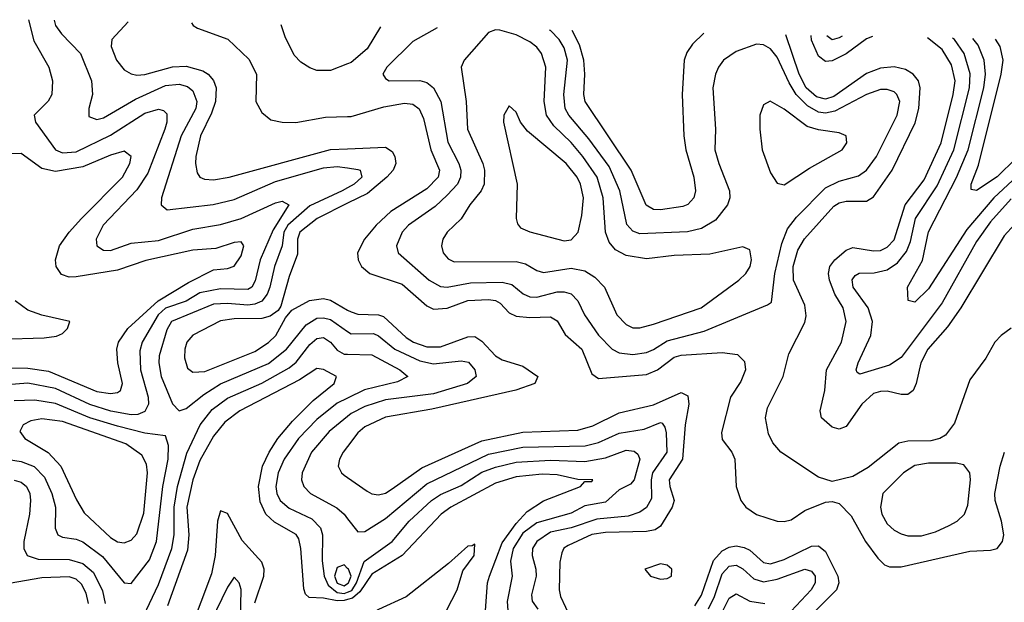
# Model space of a CAD drawing. Header units: inches. Extents: x 1308407 to 1441228, y 959628 to 1036311.
# Tile 197 of 256: x 1319046 to 1321911, y 1034474 to 1036168. Entities that reach past the tile are written whole.
import ezdxf

# ---------------------------------------------------------------- set-up
doc = ezdxf.new("R2010")
doc.units = ezdxf.units.IN
doc.header["$MEASUREMENT"] = 0
doc.layers.add('B3013', color=7, linetype='Continuous')
doc.layers.add('B3023', color=7, linetype='Continuous')

msp = doc.modelspace()

# ---------------------------------------------------------------- linework, layer by layer
at = {"layer": 'B3013', "color": 5}
for points, elevation in [([(1319071.1, 1036168), (1319086.8, 1036106.8), (1319131.1, 1036030), (1319141.7, 1035990), (1319139.8, 1035950), (1319128.7, 1035931.3), (1319087.7, 1035890), (1319092.3, 1035870), (1319149.8, 1035789.8), (1319170, 1035780.8), (1319210, 1035783.9), (1319310, 1035832.1), (1319410, 1035895.7), (1319450, 1035907.4), (1319463.8, 1035903.8), (1319474.1, 1035894.1), (1319474.4, 1035870), (1319468.2, 1035850), (1319418.4, 1035721.6), (1319387.1, 1035672.9), (1319288.3, 1035570), (1319268.6, 1035530), (1319270.2, 1035510), (1319290, 1035497.4), (1319310, 1035496.6), (1319370, 1035518.4), (1319450, 1035525.9), (1319550, 1035559), (1319630, 1035571.9), (1319690, 1035590.1), (1319790, 1035635.7), (1319810, 1035639.9), (1319828.6, 1035630), (1319783, 1035557), (1319745.5, 1035470), (1319731.3, 1035408.7), (1319721.3, 1035390), (1319710, 1035382.9), (1319630, 1035384.8), (1319570, 1035374), (1319530, 1035349.7), (1319470, 1035328.8), (1319448.8, 1035310), (1319402.6, 1035230), (1319395.1, 1035204.9), (1319397.1, 1035150), (1319419.9, 1035070), (1319420.2, 1035050), (1319410, 1035028.3), (1319390, 1035020.1), (1319370, 1035018.9), (1319310.6, 1035029.4), (1319250, 1035049), (1319150, 1035095.1), (1319070, 1035110.6), (1318865.8, 1035094.2)], 2640), ([(1319146.3, 1036166.5), (1319150, 1036151.3), (1319167.1, 1036127.1), (1319222.6, 1036070), (1319254.8, 1035990), (1319257.4, 1035950), (1319247.5, 1035910), (1319246.7, 1035886.7), (1319270, 1035877.7), (1319290, 1035883), (1319383, 1035937), (1319470, 1035976.7), (1319510, 1035980.7), (1319533.8, 1035973.8), (1319550, 1035961.1), (1319560.9, 1035930), (1319558.3, 1035910), (1319516.1, 1035830), (1319458.7, 1035650), (1319457.5, 1035630), (1319475.1, 1035615.1), (1319609.1, 1035630.9), (1319670, 1035644.8), (1319790, 1035697), (1319930, 1035737.5), (1319970, 1035740.8), (1320000, 1035736.7)], 2660), ([(1319361.2, 1036162.2), (1319314.4, 1036110), (1319312.4, 1036090), (1319327.9, 1036050), (1319350, 1036022.2), (1319370, 1036010.1), (1319386.4, 1036006.4), (1319410, 1036008.2), (1319490, 1036031.1), (1319530, 1036032.9), (1319579.2, 1036019.2), (1319594.4, 1036010), (1319610, 1035991.5), (1319617.4, 1035970), (1319615.4, 1035930), (1319604.1, 1035895.9), (1319572.2, 1035830), (1319558.2, 1035770), (1319556.9, 1035750), (1319562.6, 1035722.6), (1319570.1, 1035710.1), (1319583.8, 1035703.8), (1319610, 1035701.8), (1319655.8, 1035710), (1319950, 1035790.5), (1320000, 1035792.7)], 2680), ([(1319545.9, 1036158.5), (1319550.8, 1036150.8), (1319563.2, 1036143.2), (1319651.1, 1036111.1), (1319712.9, 1036052.9), (1319735.2, 1036010), (1319733.3, 1035930), (1319750, 1035897.7), (1319776.7, 1035876.7), (1319809.7, 1035869.7), (1319849.1, 1035869.1), (1319935.5, 1035884.5), (1320000, 1035886.4)], 2720), ([(1320000, 1036039.9), (1319950, 1036019.8), (1319910, 1036020.3), (1319890, 1036027.6), (1319864.2, 1036044.2), (1319844.6, 1036064.6), (1319817.8, 1036117.8), (1319806.3, 1036153.2)], 2720), ([(1318910, 1035157.5), (1319070, 1035154.2), (1319130, 1035145.7), (1319270, 1035087.1), (1319310, 1035081), (1319330, 1035083.7), (1319339.4, 1035090), (1319344.9, 1035110), (1319331.8, 1035170), (1319328.3, 1035210), (1319333.2, 1035230), (1319360.5, 1035270), (1319449.2, 1035350.8), (1319536.6, 1035403.4), (1319610, 1035440.7), (1319650, 1035444.4), (1319670, 1035451.1), (1319690, 1035481.1), (1319698.4, 1035510), (1319690, 1035521.8), (1319670, 1035520.1), (1319617, 1035503), (1319550, 1035497.7), (1319412.4, 1035467.6), (1319330, 1035439.9), (1319210, 1035420.6), (1319190, 1035419.4), (1319167.3, 1035427.3), (1319151.8, 1035450), (1319149.7, 1035469.7), (1319161.3, 1035510), (1319189.7, 1035550), (1319226.1, 1035590), (1319345, 1035710), (1319366.7, 1035750), (1319370.1, 1035770), (1319350, 1035785.5), (1319310, 1035773.9), (1319230, 1035739.9), (1319150, 1035726.4), (1319110, 1035735.3), (1319050, 1035778.8), (1319021.9, 1035778.1)], 2620), ([(1320000, 1035679.1), (1319984.3, 1035670), (1319890, 1035626.8), (1319825.9, 1035570), (1319814.7, 1035550), (1319809.2, 1035510), (1319787.7, 1035450), (1319773.8, 1035390), (1319766, 1035370), (1319750.3, 1035349.7), (1319730, 1035340.2), (1319710, 1035337.5), (1319650, 1035342.9), (1319610, 1035340.5), (1319488, 1035290), (1319474.2, 1035265.8), (1319451.6, 1035190), (1319450.4, 1035170), (1319457.4, 1035130), (1319490, 1035051), (1319510, 1035030.2), (1319530, 1035037.5), (1319581.6, 1035078.4), (1319630, 1035109.3), (1319770, 1035168.5), (1319822.5, 1035210), (1319879.1, 1035280.9), (1319910, 1035299.5), (1319930, 1035301.4), (1319950, 1035295.9), (1320000, 1035261.5)], 2660), ([(1320000, 1035634), (1319911.7, 1035590), (1319860.8, 1035550), (1319854.6, 1035530), (1319854.2, 1035485.8), (1319830, 1035420.7), (1319805.5, 1035334.5), (1319798, 1035322), (1319774.2, 1035305.8), (1319750, 1035298.5), (1319670, 1035298), (1319630, 1035292.3), (1319549.2, 1035250.8), (1319531.7, 1035230), (1319526.2, 1035210), (1319524.9, 1035184.9), (1319534.5, 1035154.5), (1319550, 1035142.5), (1319585, 1035145), (1319730, 1035202.7), (1319770, 1035228.7), (1319791.1, 1035250), (1319818.8, 1035301.2), (1319837.2, 1035322.8), (1319888.7, 1035351.3), (1319930, 1035357.4), (1319950, 1035352.5), (1320000, 1035323.6)], 2680), ([(1318990, 1035238.5), (1319117, 1035243), (1319152.5, 1035247.5), (1319170, 1035255.5), (1319185.2, 1035270), (1319192.2, 1035290), (1319110, 1035308.7), (1319070, 1035323.6), (1319033.1, 1035350)], 2580), ([(1319380.4, 1034379.6), (1319450, 1034525.8), (1319489, 1034630), (1319495.3, 1034670), (1319495.2, 1034750), (1319505.2, 1034810), (1319532.4, 1034907.6), (1319570.8, 1034990), (1319606, 1035034), (1319650, 1035067.6), (1319750, 1035110.5), (1319830, 1035155.6), (1319850, 1035171.7), (1319890, 1035223.4), (1319910, 1035240.9), (1319930, 1035243.9), (1319950, 1035230.5), (1319970, 1035206.4), (1319990, 1035195.2), (1320000, 1035195)], 2640), ([(1320000, 1034481.5), (1319990, 1034478.5), (1319970, 1034478.3), (1319930, 1034486), (1319887.8, 1034487.8), (1319877, 1034497), (1319872.6, 1034512.6), (1319864.2, 1034630), (1319858, 1034658), (1319850, 1034670.5), (1319787, 1034707), (1319762.4, 1034730), (1319745.9, 1034765.9), (1319741.1, 1034810), (1319752.7, 1034870), (1319771.4, 1034910), (1319796.9, 1034950), (1319839.6, 1035000.4), (1319899.6, 1035060.4), (1319961.3, 1035110), (1319967.2, 1035130), (1319930, 1035150.6), (1319910, 1035153.1), (1319859.7, 1035120.3), (1319686.2, 1035030), (1319642.4, 1034997.6), (1319610, 1034956.3), (1319570, 1034885.9), (1319549.6, 1034830), (1319532.3, 1034750), (1319538.4, 1034670), (1319534.5, 1034625.5), (1319476.2, 1034463.8)], 2620), ([(1318970, 1034895.4), (1319050, 1034883.1), (1319088.3, 1034868.3), (1319117.6, 1034837.6), (1319139.4, 1034790), (1319149.7, 1034750), (1319148.8, 1034688.8), (1319156.5, 1034670), (1319170, 1034663), (1319210, 1034657.3), (1319230, 1034649.4), (1319286.6, 1034606.6), (1319350, 1034530.2), (1319370, 1034528.2), (1319423.1, 1034596.9), (1319443.9, 1034650), (1319462.3, 1034810), (1319477.8, 1034890), (1319478.9, 1034930), (1319470, 1034957.6), (1319410, 1034965.9), (1319330, 1034985.7), (1319250, 1035010.5), (1319150, 1035051.7), (1319090, 1035061.7), (1319030, 1035059.5)], 2660), ([(1320000, 1035067.4), (1319970, 1035052.6), (1319910, 1035004.9), (1319856.6, 1034950), (1319815.7, 1034890), (1319797.8, 1034850), (1319791, 1034810), (1319794.3, 1034790), (1319804.1, 1034770), (1319830, 1034747.6), (1319896.1, 1034716.1), (1319921.2, 1034690), (1319927, 1034670), (1319926, 1034594), (1319931.7, 1034550), (1319943.6, 1034523.6), (1319970, 1034502.3), (1319990, 1034499.4), (1320000, 1034503.2)], 2640), ([(1320000, 1035014.2), (1319946, 1034970), (1319894.7, 1034910), (1319867.4, 1034850), (1319865.7, 1034830), (1319872.3, 1034810), (1319892.4, 1034790), (1319968.5, 1034748.5), (1319989.5, 1034730), (1320000, 1034716.7)], 2660), ([(1320000, 1034927.1), (1319987, 1034910), (1319976.6, 1034890), (1319972.7, 1034870), (1319982.2, 1034850), (1319990, 1034843.8), (1320000, 1034836.7)], 2680), ([(1319030, 1034828.8), (1319050, 1034822.8), (1319065.6, 1034810), (1319075, 1034790), (1319077.4, 1034770), (1319074.3, 1034730), (1319057.6, 1034650), (1319058.1, 1034630), (1319068, 1034610), (1319099.2, 1034599.2), (1319190, 1034597.9), (1319230, 1034586.7), (1319260.4, 1034560.4), (1319286.5, 1034506.5), (1319294.3, 1034470)], 2640), ([(1319730, 1034472), (1319756.6, 1034550), (1319757.6, 1034570), (1319750, 1034590.1), (1319693.4, 1034653.4), (1319650, 1034731.8), (1319630, 1034739.7), (1319621.4, 1034710), (1319614.7, 1034610), (1319603.9, 1034556.1), (1319510.5, 1034309.5)], 2580), ([(1320000, 1034572.2), (1319990, 1034582.9), (1319970, 1034575.1), (1319961.8, 1034550), (1319969.4, 1034529.4), (1319990, 1034521.9), (1320000, 1034528.6)], 2660), ([(1319246.3, 1034470), (1319239.7, 1034499.7), (1319226.1, 1034526.1), (1319210, 1034540.7), (1319190, 1034547.6), (1319110, 1034544.5), (1318970, 1034520.5)], 2620), ([(1319687, 1034373), (1319690.6, 1034510.6), (1319684.5, 1034530), (1319670, 1034546.9), (1319650, 1034517.8), (1319570, 1034351.8)], 2560)]:
    msp.add_lwpolyline(points, dxfattribs=dict(at, elevation=elevation))
at = {"layer": 'B3013', "color": 5, "elevation": 2680}
msp.add_lwpolyline([(1319110, 1035006.8), (1319078.6, 1035001.4), (1319055.6, 1034990), (1319046.7, 1034970), (1319060.6, 1034950), (1319128.8, 1034908.8), (1319165.6, 1034870), (1319211.2, 1034771.2), (1319233.9, 1034733.9), (1319310, 1034662.3), (1319330, 1034649.6), (1319350, 1034646.3), (1319370, 1034654.1), (1319387.1, 1034672.9), (1319407, 1034733), (1319417.6, 1034850), (1319415.2, 1034875.2), (1319401.2, 1034901.2), (1319354.4, 1034934.4), (1319170, 1034999.5)], close=True, dxfattribs=at)
at = {"layer": 'B3023', "color": 5}
for points, elevation in [([(1320095.8, 1036147.4), (1320056.6, 1036083.4), (1320010, 1036043.9), (1320000, 1036039.9)], 2720), ([(1320260.8, 1036144.1), (1320190, 1036105), (1320114, 1036030), (1320102.3, 1036010), (1320110, 1035997.1), (1320120.7, 1035990), (1320210, 1035991.3), (1320230, 1035985.5), (1320250.3, 1035970.3), (1320271.1, 1035930), (1320291.9, 1035811.9), (1320323.5, 1035750), (1320329.1, 1035730), (1320328.7, 1035710), (1320319.2, 1035690), (1320290, 1035657.6), (1320255, 1035625), (1320177.2, 1035570), (1320158.4, 1035550), (1320142.2, 1035510), (1320147.4, 1035490), (1320237.5, 1035410), (1320270, 1035391.6), (1320290, 1035390.1), (1320357.6, 1035402.4), (1320450, 1035404.5), (1320477.4, 1035397.4), (1320510.6, 1035370.6), (1320530, 1035362.1), (1320550, 1035361), (1320610, 1035376.1), (1320630, 1035376.9), (1320650, 1035370.5), (1320670.1, 1035350.1), (1320689.5, 1035309.5), (1320730, 1035250.6), (1320770, 1035210.1), (1320790, 1035199.1), (1320830, 1035194.1), (1320870, 1035199.7), (1320890, 1035209), (1320930, 1035234), (1321037.6, 1035262.4), (1321221.6, 1035338.4), (1321233.1, 1035346.9), (1321243, 1035430), (1321263.3, 1035516.7), (1321279.9, 1035560.1), (1321306.1, 1035593.9), (1321390, 1035679.3), (1321430, 1035698.5), (1321486.1, 1035713.9), (1321510, 1035730.7), (1321538.4, 1035770), (1321598.4, 1035890), (1321606.7, 1035930), (1321598.2, 1035950), (1321590, 1035958), (1321570, 1035965.3), (1321550, 1035964.6), (1321510, 1035950.9), (1321417.7, 1035902.3), (1321390, 1035896.6), (1321370, 1035899.1), (1321337.6, 1035917.6), (1321305.4, 1035950), (1321284.4, 1035984.4), (1321250, 1036059.1), (1321230, 1036082.9), (1321210, 1036095.2), (1321190, 1036096.5), (1321130, 1036075.9), (1321094, 1036050), (1321079.2, 1036030), (1321070.1, 1036010), (1321062.5, 1035970), (1321070.6, 1035850), (1321068.6, 1035790), (1321079.6, 1035750), (1321111.2, 1035670), (1321111.8, 1035650), (1321105.1, 1035630), (1321070, 1035585.4), (1321030, 1035560.9), (1320988.5, 1035551.5), (1320850, 1035545.4), (1320830, 1035552.7), (1320812.2, 1035572.2), (1320792.1, 1035670), (1320760.6, 1035740.6), (1320701.4, 1035821.4), (1320643.9, 1035890), (1320633.1, 1035910), (1320628.6, 1035950), (1320639.9, 1036050), (1320630, 1036086.3), (1320615.7, 1036110), (1320590, 1036136.1), (1320587.6, 1036137.6)], 2740), ([(1321036, 1036128.6), (1321003.5, 1036096.5), (1320987, 1036073), (1320978.7, 1036050), (1320972.9, 1035950), (1320978.5, 1035830), (1320984.4, 1035790), (1321007.2, 1035710), (1321012, 1035670), (1321007.5, 1035650), (1320990, 1035630.6), (1320975.3, 1035624.7), (1320910, 1035614.8), (1320890, 1035615.9), (1320868.5, 1035628.5), (1320824.6, 1035730), (1320691, 1035930), (1320687.1, 1035950), (1320690.5, 1036010), (1320687.5, 1036050), (1320675, 1036095), (1320653.5, 1036136.3)], 2720), ([(1321930, 1035270.6), (1321901, 1035250), (1321882.6, 1035230), (1321856.5, 1035183.5), (1321810, 1035120.4), (1321765.4, 1034994.6), (1321739.9, 1034960.1), (1321723.2, 1034950), (1321696.9, 1034943.1), (1321630, 1034941.9), (1321603.3, 1034936.7), (1321514.7, 1034865.3), (1321470, 1034839), (1321410, 1034825), (1321370, 1034837.1), (1321260.5, 1034910), (1321236.9, 1034936.9), (1321224, 1034964), (1321216.2, 1035010), (1321221.3, 1035038.7), (1321266.8, 1035130), (1321284.1, 1035195.9), (1321330, 1035287.6), (1321333.7, 1035306.3), (1321330, 1035337.3), (1321296.9, 1035410), (1321296.5, 1035450), (1321310, 1035498.1), (1321329.2, 1035530.8), (1321414.6, 1035625.4), (1321430, 1035635.1), (1321450, 1035640.1), (1321510, 1035639.9), (1321530, 1035652.5), (1321584.3, 1035730), (1321651.5, 1035868.5), (1321662.2, 1035910), (1321666, 1035970), (1321660.6, 1035990), (1321645.4, 1036010), (1321623.4, 1036023.4), (1321590, 1036031.1), (1321550, 1036026.7), (1321510, 1036012), (1321415, 1035945), (1321390, 1035936.8), (1321363.8, 1035943.8), (1321334.3, 1035970), (1321313.4, 1036010), (1321274.6, 1036123.8)], 2720), ([(1321527.2, 1036118.7), (1321510, 1036112.2), (1321450, 1036069.2), (1321410, 1036048), (1321390, 1036046.8), (1321370, 1036062.1), (1321350, 1036108.6), (1321348.8, 1036122.3)], 2680), ([(1321970, 1035605.3), (1321910, 1035539.6), (1321784.3, 1035330), (1321745.3, 1035274.7), (1321688.3, 1035210), (1321667.8, 1035170), (1321654.3, 1035110), (1321645.4, 1035090), (1321630, 1035077.5), (1321610, 1035077.6), (1321570, 1035087.3), (1321550, 1035087), (1321530, 1035080.4), (1321496.1, 1035050), (1321450, 1034985.2), (1321430, 1034976.7), (1321410, 1034982.6), (1321378.4, 1035010), (1321374.4, 1035030), (1321388.4, 1035090), (1321393.2, 1035150), (1321436.8, 1035230), (1321450.6, 1035290), (1321441.3, 1035330), (1321417.9, 1035370), (1321401.9, 1035410), (1321398.7, 1035430), (1321402.6, 1035450), (1321417.3, 1035470), (1321450, 1035497.4), (1321470, 1035505.1), (1321530, 1035495.5), (1321550, 1035497.1), (1321570, 1035506.1), (1321590, 1035527.3), (1321622.1, 1035630), (1321677.4, 1035702.6), (1321727.2, 1035810), (1321762.1, 1035950), (1321767.2, 1035990), (1321756.8, 1036036.8), (1321730, 1036081.2), (1321687.2, 1036115.5)], 2680), ([(1321439.1, 1036120.5), (1321430, 1036115.4), (1321410, 1036109.9), (1321393.8, 1036121.4)], 2660), ([(1321930, 1035647.1), (1321870, 1035580.1), (1321830, 1035522.8), (1321730, 1035344.5), (1321610, 1035185.2), (1321576.5, 1035163.5), (1321490, 1035136.8), (1321482.1, 1035142.1), (1321479.8, 1035150), (1321485.3, 1035170), (1321521.8, 1035250), (1321526.6, 1035290), (1321514.4, 1035330), (1321470.9, 1035390), (1321468.1, 1035411.9), (1321476.2, 1035423.8), (1321488.7, 1035431.3), (1321531.8, 1035431.8), (1321570, 1035440.5), (1321599.5, 1035460.5), (1321626.1, 1035493.9), (1321637.5, 1035522.5), (1321651.7, 1035590), (1321715.3, 1035684.7), (1321763.7, 1035790), (1321809.1, 1035970), (1321810.8, 1036010.8), (1321793.3, 1036070), (1321765.6, 1036110), (1321760.2, 1036114.1)], 2660), ([(1322030, 1035789.3), (1321879.7, 1035650), (1321801.8, 1035558.2), (1321690, 1035384.9), (1321650, 1035346.1), (1321631, 1035351), (1321629.1, 1035390), (1321672.5, 1035467.5), (1321690, 1035550.9), (1321771.1, 1035708.9), (1321805.4, 1035790), (1321850.8, 1035970), (1321855.7, 1036010), (1321852, 1036050), (1321834, 1036094), (1321819.4, 1036112.9)], 2640), ([(1322000.4, 1035819.6), (1321890, 1035710.6), (1321830, 1035671.4), (1321814.5, 1035674.5), (1321813.9, 1035690), (1321835.5, 1035744.5), (1321901.2, 1036010), (1321907.2, 1036050), (1321898.8, 1036090), (1321884.6, 1036111.6)], 2620), ([(1320000, 1035886.4), (1320010, 1035886.7), (1320105.2, 1035914.8), (1320165.4, 1035925.4), (1320190, 1035922.5), (1320208.6, 1035908.6), (1320221, 1035881), (1320241.8, 1035790), (1320267, 1035730), (1320263.5, 1035710), (1320230, 1035676.3), (1320126.1, 1035610), (1320083.4, 1035570), (1320049.2, 1035530), (1320029.1, 1035490), (1320030.7, 1035470), (1320040.7, 1035450), (1320064.6, 1035430), (1320159.1, 1035399.1), (1320230, 1035336.1), (1320250, 1035326.6), (1320290, 1035329.5), (1320350, 1035351.8), (1320410, 1035354.3), (1320430, 1035351.2), (1320443.5, 1035343.5), (1320470, 1035315.5), (1320490, 1035305.9), (1320530, 1035301.9), (1320590, 1035303.8), (1320610, 1035291.9), (1320632.9, 1035252.9), (1320681.3, 1035210), (1320710, 1035138), (1320730, 1035124.1), (1320870, 1035135.9), (1320901.3, 1035150), (1320950, 1035186.4), (1320970, 1035192.6), (1321090, 1035200.3), (1321134.2, 1035194.2), (1321154.4, 1035174.4), (1321157.9, 1035150), (1321144, 1035116), (1321113.9, 1035070), (1321087.3, 1034967.3), (1321090, 1034946.9), (1321117.8, 1034910), (1321126.1, 1034890), (1321130.8, 1034810), (1321143.9, 1034770), (1321158.4, 1034750), (1321190, 1034729.4), (1321250, 1034709.7), (1321270, 1034708.2), (1321290, 1034713.5), (1321330, 1034740.1), (1321390, 1034764.5), (1321410, 1034767.1), (1321430, 1034760.7), (1321464.9, 1034724.9), (1321506.2, 1034650), (1321542.1, 1034602.1), (1321562.3, 1034582.3), (1321576.3, 1034576.3), (1321610, 1034576.5), (1321810, 1034622.7), (1321870, 1034625.1), (1321889.9, 1034630.1), (1321905.4, 1034650), (1321908.8, 1034670), (1321902.2, 1034710), (1321883.5, 1034770), (1321883, 1034790), (1321898.5, 1034870), (1321911.2, 1034910)], 2720), ([(1320000, 1035792.7), (1320110, 1035797.6), (1320130, 1035784.2), (1320137.7, 1035770), (1320140.3, 1035750), (1320132.4, 1035730), (1320114.4, 1035710), (1320057.4, 1035662.6), (1320000, 1035634)], 2680), ([(1320000, 1035736.7), (1320030, 1035732.7), (1320036.9, 1035730), (1320041.5, 1035710), (1320018.8, 1035690), (1320000, 1035679.1)], 2660), ([(1320000, 1035323.6), (1320010, 1035317.9), (1320030, 1035311.2), (1320090, 1035310.1), (1320104.8, 1035304.8), (1320170, 1035244.2), (1320191.8, 1035230), (1320230, 1035216.6), (1320270, 1035216.2), (1320350, 1035245.6), (1320370, 1035246.4), (1320390, 1035233.3), (1320430.3, 1035190.3), (1320450, 1035179), (1320510, 1035160.5), (1320553.4, 1035130), (1320544.6, 1035110), (1320489.8, 1035090.2), (1320244.8, 1035035.2), (1320110, 1035011.9), (1320050, 1034983.7), (1320030, 1034966.5), (1320000, 1034927.1)], 2680), ([(1320000, 1035261.5), (1320010, 1035254.6), (1320074.9, 1035254.9), (1320090, 1035248.3), (1320137.5, 1035210), (1320210, 1035175.8), (1320250, 1035167.5), (1320330, 1035176.1), (1320351.7, 1035171.7), (1320369.6, 1035150), (1320373.6, 1035130), (1320348.7, 1035110), (1320250, 1035080), (1320110, 1035062), (1320050, 1035043.5), (1320010, 1035022.4), (1320000, 1035014.2)], 2660), ([(1320000, 1035195), (1320070, 1035193.1), (1320151.9, 1035150), (1320174.7, 1035130), (1320145.5, 1035114.5), (1320048.6, 1035091.4), (1320000, 1035067.4)], 2640), ([(1320000, 1034836.7), (1320056.5, 1034796.5), (1320070, 1034789), (1320090, 1034785.7), (1320110, 1034791.1), (1320130, 1034803.6), (1320215.5, 1034864.5), (1320390, 1034943.1), (1320510, 1034968), (1320670, 1034973.8), (1320712.9, 1034987.1), (1320790, 1035024.2), (1320890, 1035047.7), (1320970, 1035083.6), (1320990, 1035074.4), (1320992.4, 1035050), (1320982, 1034990), (1320974.4, 1034890), (1320935.2, 1034830), (1320937, 1034810), (1320950.4, 1034770), (1320944.6, 1034750), (1320910, 1034694.6), (1320895.2, 1034684.8), (1320870, 1034679.1), (1320750, 1034677), (1320710, 1034671.1), (1320641.2, 1034638.8), (1320629.3, 1034630.7), (1320622.9, 1034617.1), (1320617.4, 1034590), (1320615.4, 1034510), (1320619.4, 1034490), (1320648.8, 1034428.8)], 2680), ([(1320000, 1034716.7), (1320030, 1034678.8), (1320050, 1034679.4), (1320110, 1034717.2), (1320230, 1034818.5), (1320410, 1034904.2), (1320510, 1034924.7), (1320691, 1034929), (1320730, 1034938.4), (1320790, 1034965.7), (1320862.5, 1034977.5), (1320910, 1034996.6), (1320914.9, 1034994.9), (1320923.2, 1034983.2), (1320926.4, 1034966.4), (1320928.3, 1034910), (1320887.2, 1034850), (1320883, 1034830), (1320884.1, 1034775.9), (1320870, 1034749.4), (1320850, 1034735.8), (1320816, 1034724), (1320724.9, 1034715.1), (1320650, 1034689.8), (1320590, 1034677.7), (1320550.1, 1034650), (1320538, 1034630), (1320536.5, 1034610), (1320547.9, 1034570), (1320548.5, 1034550), (1320535.1, 1034495.1), (1320537.2, 1034477.2), (1320553.2, 1034453.2)], 2660), ([(1320000, 1034503.2), (1320012.2, 1034507.8), (1320026.2, 1034530), (1320047.8, 1034592.2), (1320129.5, 1034650), (1320178.9, 1034710), (1320244.3, 1034770), (1320270, 1034786.9), (1320330, 1034813.1), (1320390, 1034851.7), (1320430, 1034866.7), (1320490, 1034881.3), (1320590, 1034886.6), (1320690, 1034883.2), (1320750, 1034893.5), (1320810, 1034916.3), (1320833.2, 1034913.2), (1320844.5, 1034904.5), (1320850.5, 1034890), (1320833.2, 1034830), (1320822.6, 1034817.4), (1320790, 1034800.3), (1320750, 1034765.2), (1320690, 1034754.2), (1320650, 1034732.8), (1320550, 1034704.8), (1320510, 1034674.6), (1320481.9, 1034630), (1320473.4, 1034593.4), (1320478.3, 1034550), (1320464.2, 1034475.8), (1320466.4, 1034450)], 2640), ([(1320401.1, 1034450), (1320407.3, 1034530), (1320412.8, 1034550), (1320450, 1034646.5), (1320490, 1034703.1), (1320522.3, 1034737.7), (1320570, 1034768.6), (1320677.3, 1034810), (1320690, 1034825.2), (1320710, 1034825.1), (1320713.4, 1034830), (1320670, 1034830.7), (1320610, 1034844.7), (1320566.2, 1034846.2), (1320490, 1034838.7), (1320430, 1034819.8), (1320300.4, 1034750), (1320272, 1034730), (1320158.9, 1034610), (1320070, 1034555.2), (1320035.5, 1034504.5), (1320014.2, 1034485.8), (1320000, 1034481.5)], 2620), ([(1320000, 1034186.4), (1320074.3, 1034225.7), (1320190, 1034315.9), (1320291.5, 1034350), (1320283, 1034410), (1320287.6, 1034450), (1320319, 1034510), (1320335.2, 1034564.8), (1320368.3, 1034610), (1320370, 1034643), (1320362.6, 1034637.4), (1320350, 1034637.2), (1320293.8, 1034586.2), (1320170, 1034489.3), (1320090, 1034453.1), (1320030, 1034418.6), (1320000, 1034408.1)], 2580), ([(1321010, 1034463.7), (1321030, 1034493.9), (1321064.8, 1034595.2), (1321090, 1034622.9), (1321110, 1034634.1), (1321130, 1034637.4), (1321153.4, 1034633.4), (1321170, 1034625.2), (1321209.7, 1034589.7), (1321230, 1034585.7), (1321270, 1034598.5), (1321350, 1034637), (1321370, 1034637.6), (1321390, 1034621.8), (1321426.1, 1034550), (1321428.8, 1034530), (1321422.3, 1034510), (1321326.6, 1034413.4)], 2680), ([(1320000, 1034528.6), (1320002.2, 1034530), (1320010, 1034550), (1320002.1, 1034570), (1320000, 1034572.2)], 2660), ([(1321050, 1034454.8), (1321067.5, 1034490), (1321090, 1034556), (1321110, 1034578.6), (1321130, 1034581.4), (1321150, 1034570.8), (1321181.8, 1034541.8), (1321210, 1034533.2), (1321250, 1034540.8), (1321330, 1034570.1), (1321350, 1034564.1), (1321359.9, 1034550), (1321360.5, 1034530), (1321348.4, 1034510), (1321217.7, 1034370)], 2660), ([(1321084.6, 1034435.4), (1321110, 1034485.9), (1321130, 1034498), (1321170, 1034476.9), (1321214, 1034470)], 2640)]:
    msp.add_lwpolyline(points, dxfattribs=dict(at, elevation=elevation))
for points, elevation in [([(1320430, 1036138.2), (1320410, 1036130.8), (1320339.2, 1036050), (1320330.1, 1036029.9), (1320344.7, 1035930), (1320348.8, 1035850), (1320393.7, 1035750), (1320398.3, 1035730), (1320396.8, 1035690), (1320388.6, 1035670), (1320355.3, 1035630), (1320330.7, 1035589.3), (1320289.4, 1035550), (1320276.6, 1035530), (1320272.9, 1035510), (1320278, 1035490), (1320292.1, 1035472.1), (1320310, 1035463.8), (1320490, 1035464.6), (1320517.7, 1035457.7), (1320550, 1035438.6), (1320570, 1035432.3), (1320650, 1035445.1), (1320690, 1035437.8), (1320719.5, 1035419.5), (1320747.1, 1035390), (1320783.3, 1035310), (1320810, 1035281.3), (1320830, 1035271.6), (1320850, 1035271.4), (1320890, 1035282.6), (1321028.5, 1035330), (1321138, 1035410), (1321158.5, 1035430), (1321170.9, 1035450), (1321175.3, 1035470), (1321170, 1035498.7), (1321150, 1035507.7), (1321053.9, 1035486.1), (1320950, 1035482), (1320870, 1035472.6), (1320810, 1035482.1), (1320778.9, 1035498.9), (1320761, 1035521), (1320749.9, 1035549.9), (1320743.9, 1035650), (1320726.4, 1035710), (1320684.1, 1035770), (1320650, 1035810.6), (1320599.6, 1035859.6), (1320579, 1035890), (1320571.4, 1035930), (1320576.8, 1036030), (1320564, 1036070), (1320550, 1036088), (1320530, 1036103.2), (1320490, 1036123.6), (1320442.6, 1036137.4)], 2760), ([(1320470, 1035917), (1320454, 1035890), (1320453.1, 1035870), (1320492.9, 1035690), (1320490.1, 1035590.1), (1320494.1, 1035574.1), (1320503, 1035563), (1320530, 1035550.8), (1320630, 1035525.1), (1320650, 1035527.8), (1320670.3, 1035549.7), (1320681.4, 1035598.6), (1320686.4, 1035650), (1320677.4, 1035690), (1320667.4, 1035710), (1320636.1, 1035750), (1320523.7, 1035843.7), (1320503.1, 1035870), (1320490, 1035899.5)], 2780), ([(1321229.2, 1035930.8), (1321210, 1035920.7), (1321199.7, 1035890), (1321199.3, 1035850), (1321206.5, 1035790), (1321230, 1035723.1), (1321250, 1035692.2), (1321270, 1035688.1), (1321343.5, 1035736.5), (1321438.4, 1035790), (1321452.4, 1035810), (1321450.9, 1035830), (1321430, 1035838.6), (1321370, 1035847.2), (1321337.2, 1035857.2), (1321270, 1035908.2)], 2760), ([(1321690, 1034878.5), (1321650, 1034871.2), (1321617.1, 1034850), (1321556.8, 1034790), (1321550.1, 1034750), (1321554.2, 1034730), (1321570, 1034701.4), (1321590, 1034683.5), (1321610, 1034673), (1321630, 1034667.1), (1321670, 1034667.2), (1321710, 1034678.5), (1321750, 1034696.6), (1321773.8, 1034710), (1321795, 1034730), (1321804, 1034756), (1321812.3, 1034830), (1321809.8, 1034850), (1321793.2, 1034873.2), (1321770, 1034877.9)], 2740), ([(1320910, 1034585.7), (1320864.9, 1034570), (1320881.5, 1034550), (1320910, 1034540.9), (1320930, 1034542.5), (1320942.2, 1034550), (1320943.1, 1034570), (1320930, 1034582)], 2720)]:
    msp.add_lwpolyline(points, close=True, dxfattribs=dict(at, elevation=elevation))

doc.saveas('drawing.dxf')
